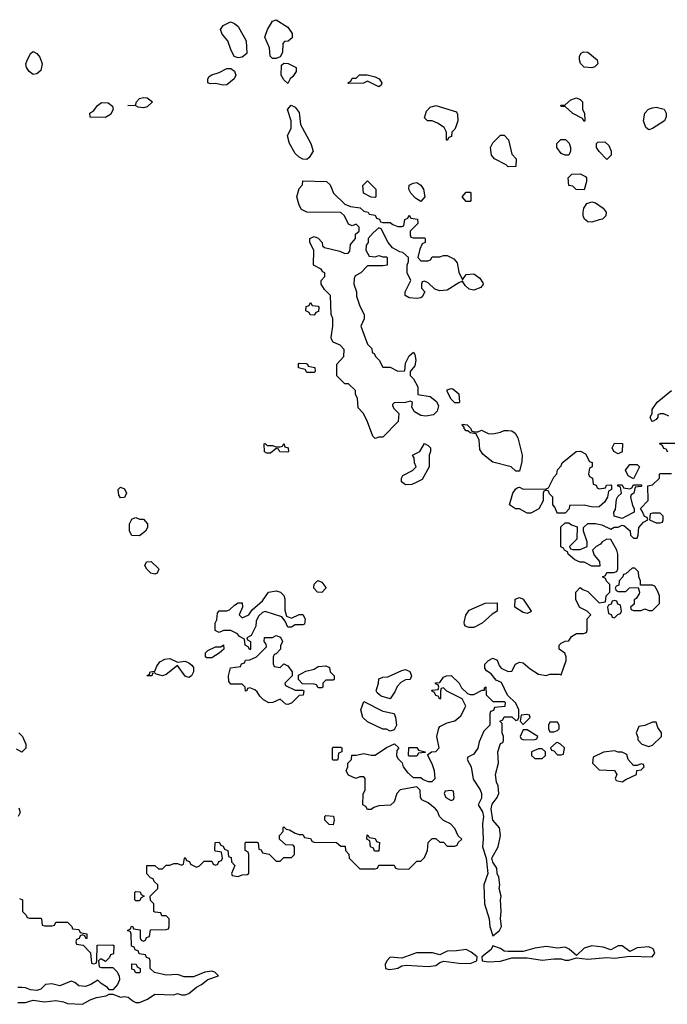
# Model space of a CAD drawing. Header units: inches. Extents: x 2601469 to 2753575, y 449403 to 582909.
# Tile 103 of 256: x 2661879 to 2665288, y 480441 to 485622. Entities that reach past the tile are written whole.
import ezdxf

# ---------------------------------------------------------------- set-up
doc = ezdxf.new("R2010")
doc.units = ezdxf.units.IN
doc.header["$MEASUREMENT"] = 0
doc.layers.add('C6468', color=7, linetype='Continuous')

msp = doc.modelspace()

# ---------------------------------------------------------------- linework, layer by layer
at = {"layer": 'C6468', "color": 4, "elevation": 16}
for points in [[(2663210, 485418), (2663198, 485430), (2663194.6, 485474.6), (2663169, 485530), (2663184, 485570), (2663210, 485614), (2663230, 485622), (2663290, 485582), (2663314, 485550), (2663312.7, 485527.3), (2663291.6, 485508.4), (2663272.7, 485507.3), (2663263.6, 485496.4), (2663262, 485450), (2663250, 485426), (2663230, 485418)], [(2663030, 485422), (2663008.9, 485428.9), (2662990, 485466), (2662975.3, 485510), (2662945.2, 485545.2), (2662935.3, 485570), (2662949.4, 485590.6), (2662989.4, 485610.6), (2663010, 485602.8), (2663030, 485586), (2663070.8, 485510), (2663075.3, 485444.7), (2663050, 485424)], [(2661950, 485333.2), (2661929.5, 485349.5), (2661915.1, 485370), (2661912.3, 485390), (2661917, 485403), (2661935.3, 485444.7), (2661950, 485454), (2661970, 485444.7), (2661985.2, 485425.2), (2661998, 485390), (2661990, 485355.3), (2661970, 485337.2)], [(2664890, 485368), (2664850, 485372.7), (2664831.6, 485391.6), (2664825.1, 485410), (2664825.6, 485430), (2664834.9, 485445.1), (2664846.7, 485453.3), (2664870.3, 485450.3), (2664918, 485410), (2664922, 485390), (2664906, 485374)], [(2662950, 485277), (2662910, 485286), (2662883.7, 485283.7), (2662868.7, 485290), (2662868.9, 485311.1), (2662876.4, 485323.6), (2662890, 485332), (2662930, 485344.7), (2662970, 485366), (2662990, 485364.7), (2663010, 485351.3), (2663017.3, 485330), (2663007.3, 485310), (2662970, 485279.5)], [(2663290, 485286), (2663270, 485306), (2663255.3, 485330), (2663258, 485382), (2663270, 485394), (2663291.6, 485391.6), (2663334, 485370), (2663334, 485350), (2663316.9, 485323.1), (2663302, 485310)], [(2663770, 485268.7), (2663710, 485298), (2663688.4, 485288.4), (2663610, 485286), (2663606, 485290), (2663622, 485298), (2663630, 485314), (2663650, 485314), (2663668.4, 485331.6), (2663708.4, 485331.6), (2663750, 485321), (2663770.7, 485310.7), (2663784.7, 485290), (2663782, 485278)], [(2662530, 485158.4), (2662502.5, 485162.5), (2662490, 485169), (2662448, 485170), (2662488.4, 485171.6), (2662493.2, 485190), (2662510, 485206.8), (2662530, 485213.4), (2662550, 485210.5), (2662578.8, 485190), (2662550, 485162.9)], [(2664850, 485086), (2664842, 485102), (2664790, 485128), (2664750, 485166), (2664730, 485166), (2664727.3, 485172.7), (2664750, 485174), (2664780.2, 485199.8), (2664810, 485211.3), (2664830, 485202), (2664842, 485190), (2664842, 485150), (2664852, 485130), (2664854, 485090)], [(2662330, 485108), (2662250, 485109.2), (2662248, 485130), (2662270, 485144.7), (2662288.7, 485170), (2662310, 485186.8), (2662344, 485184), (2662367.3, 485167.3), (2662371, 485150), (2662357.5, 485122.5)], [(2663390, 484886), (2663370, 484888), (2663350, 484898), (2663330, 484918), (2663299, 484970), (2663289, 485010), (2663308.4, 485051.6), (2663308.7, 485090), (2663288.7, 485150), (2663308.4, 485171.6), (2663330, 485162), (2663350, 485134), (2663358, 485070), (2663411.3, 484970), (2663424.7, 484930), (2663403.6, 484896.4)], [(2664130, 484986), (2664126, 484990), (2664126, 485030), (2664114, 485054), (2664078, 485078), (2664050, 485089), (2664026, 485090), (2664010, 485106), (2664020.2, 485139.8), (2664039, 485161), (2664070, 485171.3), (2664178, 485138), (2664183.6, 485123.6), (2664184.7, 485090), (2664176.9, 485063.1), (2664170, 485046), (2664154, 485030), (2664152.7, 485007.3), (2664138, 485002)], [(2665190, 485042), (2665174.6, 485054.6), (2665162, 485090), (2665169.1, 485130.9), (2665189.1, 485150.9), (2665210, 485158.8), (2665230, 485161), (2665270.9, 485150.9), (2665282, 485130), (2665282, 485110), (2665274, 485090), (2665210, 485048.7)], [(2664450, 484848), (2664439, 484859), (2664378, 484890), (2664362, 484910), (2664358, 484950), (2664370, 484974), (2664410, 485014), (2664430, 485014), (2664451.3, 484990), (2664470, 484914), (2664492, 484890), (2664490, 484848.7)], [(2664750, 484908.7), (2664730, 484918), (2664706, 484950), (2664706, 484970), (2664728.4, 484991.6), (2664751.6, 484991.6), (2664771.6, 484971.6), (2664778, 484950), (2664778, 484930), (2664770, 484908.7)], [(2664970, 484886), (2664930, 484928), (2664915.3, 484950), (2664915.3, 484970), (2664922, 484978), (2664958.8, 484978.8), (2664979.8, 484959.8), (2664992, 484930), (2664992, 484910)], [(2664850, 484726), (2664808.4, 484728.4), (2664790, 484746), (2664768.9, 484748.9), (2664766, 484790), (2664786, 484810), (2664830, 484811.3), (2664856.9, 484796.9), (2664862, 484790), (2664862, 484770)], [(2663790, 484554), (2663830, 484554), (2663843.6, 484543.6), (2663870, 484534), (2663890, 484534), (2663902, 484538), (2663906, 484570), (2663922, 484578), (2663930, 484594), (2663938, 484578), (2663972.7, 484572.7), (2663974, 484550), (2663934, 484510), (2663934, 484490), (2663938, 484478), (2663950, 484474), (2664010, 484474), (2664014, 484470), (2664014, 484450), (2663998, 484442), (2663985.4, 484414.6), (2663974, 484370), (2663990, 484354), (2664030, 484354), (2664042, 484358), (2664050, 484374), (2664090, 484374), (2664110, 484382), (2664130, 484382), (2664163.6, 484363.6), (2664182, 484342), (2664190, 484294), (2664210, 484254), (2664230, 484282), (2664270, 484284.7), (2664302, 484262), (2664316.9, 484236.9), (2664318, 484230), (2664306.4, 484213.6), (2664270, 484199), (2664244.7, 484204.7), (2664223.1, 484223.1), (2664210, 484246), (2664190, 484238), (2664130, 484198), (2664090, 484195.3), (2664064.7, 484204.7), (2664030, 484238), (2664010, 484246), (2663998, 484242), (2663994, 484230), (2663994, 484210), (2664012, 484190), (2663996.9, 484163.1), (2663990, 484158), (2663970, 484155.3), (2663930, 484158), (2663908, 484170), (2663908, 484190), (2663938, 484250), (2663918, 484290), (2663918, 484330), (2663926, 484350), (2663926, 484370), (2663896.4, 484396.4), (2663880.4, 484400.4), (2663842, 484422), (2663818, 484450), (2663782, 484522), (2663770, 484526), (2663739.6, 484500.4), (2663714, 484470), (2663714, 484450), (2663703.6, 484436.4), (2663702, 484410), (2663718, 484378), (2663750, 484374), (2663770, 484382), (2663790, 484374), (2663810, 484374), (2663814, 484370), (2663814, 484330), (2663790, 484326), (2663710, 484326), (2663674, 484290), (2663645.4, 484274.6), (2663639.6, 484260.4), (2663638, 484230), (2663652, 484190), (2663652.7, 484167.3), (2663670, 484114), (2663692, 484070), (2663691.6, 484048.4), (2663674, 484010), (2663710, 483914), (2663732.7, 483892.7), (2663734, 483870), (2663744.7, 483864.7), (2663752, 483850), (2663771.3, 483831.3), (2663790, 483794), (2663830, 483794), (2663870, 483772), (2663906, 483774), (2663910, 483814), (2663930, 483854), (2663952.7, 483872.7), (2663959.6, 483859.6), (2663964.7, 483830), (2663958.8, 483801.2), (2663934, 483770), (2663934, 483750), (2663951.6, 483731.6), (2663974, 483690), (2663974, 483650), (2664039.1, 483639.1), (2664073.7, 483613.7), (2664082.8, 483590), (2664077.3, 483562.7), (2664058, 483542), (2664016.5, 483536.5), (2663990, 483539), (2663958, 483558), (2663943.1, 483583.1), (2663946, 483610), (2663935.3, 483615.3), (2663910, 483608), (2663850, 483606), (2663842, 483598), (2663842, 483590), (2663850, 483574), (2663874, 483550), (2663871.6, 483508.4), (2663790, 483426), (2663770, 483426), (2663750, 483418), (2663738, 483430), (2663710, 483506), (2663688, 483550), (2663660.4, 483580.4), (2663658, 483630), (2663646, 483650), (2663646, 483670), (2663610, 483706), (2663590, 483706), (2663548.4, 483748.4), (2663548, 483810), (2663586, 483850), (2663587.3, 483887.3), (2663566, 483910), (2663530, 483926), (2663520.4, 483940.4), (2663518, 483950), (2663528, 484010), (2663528, 484050), (2663518, 484070), (2663515.3, 484170), (2663483.1, 484203.1), (2663466, 484230), (2663466, 484250), (2663486, 484270), (2663486, 484290), (2663475.3, 484295.3), (2663466, 484310), (2663426, 484330), (2663428, 484410), (2663406, 484450), (2663406, 484470), (2663430, 484482), (2663450, 484472), (2663472, 484450), (2663472.7, 484432.7), (2663483.6, 484423.6), (2663564, 484404), (2663590, 484392), (2663607.3, 484392.7), (2663616.4, 484403.6), (2663620.4, 484439.6), (2663646, 484470), (2663647.3, 484492.7), (2663666, 484510), (2663666, 484530), (2663650, 484546), (2663630, 484538), (2663610, 484546), (2663588, 484590), (2663570, 484608), (2663390, 484608.7), (2663363.1, 484623.1), (2663350, 484646), (2663338, 484690), (2663350, 484734), (2663367.3, 484752.7), (2663370, 484774), (2663494, 484770), (2663512.7, 484752.7), (2663531.3, 484710), (2663590, 484652), (2663619.6, 484639.6), (2663671.6, 484631.6), (2663690, 484614), (2663714, 484610), (2663718, 484598), (2663750, 484594), (2663758, 484578), (2663772.7, 484572.7), (2663778, 484558)], [(2663750, 484686), (2663728.4, 484688.4), (2663688, 484710), (2663686, 484750), (2663710, 484774), (2663754, 484730), (2663754, 484690)], [(2663990, 484666), (2663963.1, 484683.1), (2663938, 484710), (2663928, 484730), (2663928.7, 484751.3), (2663950, 484762), (2663970, 484764.7), (2663990.8, 484750.8), (2664004.7, 484730), (2664012, 484690)], [(2664230, 484666), (2664208, 484690), (2664230, 484714), (2664250, 484714), (2664254, 484710), (2664254, 484670), (2664250, 484666)], [(2664890, 484556), (2664870, 484559), (2664852.5, 484572.5), (2664845.2, 484590), (2664845.2, 484610), (2664849.3, 484630.7), (2664865.2, 484654.8), (2664890, 484662.8), (2664910, 484658.8), (2664950.6, 484630.6), (2664966, 484610), (2664964.7, 484590), (2664946.8, 484573.2), (2664930, 484569)], [(2663430, 484068), (2663408.4, 484068.4), (2663402, 484082), (2663386, 484090), (2663387.3, 484112.7), (2663402, 484118), (2663410, 484134), (2663418, 484118), (2663450, 484114), (2663454, 484110), (2663452.7, 484087.3), (2663438, 484082)], [(2663390, 483766), (2663382, 483782), (2663346, 483790), (2663346, 483810), (2663350, 483814), (2663387.3, 483812.7), (2663394, 483810), (2663398, 483798), (2663432.7, 483792.7), (2663434, 483770), (2663430, 483766)], [(2664170, 483606), (2664150, 483626), (2664130, 483666), (2664130, 483674), (2664150, 483682), (2664159.6, 483679.6), (2664190, 483654), (2664194, 483610), (2664190, 483606)], [(2664270, 483454), (2664290, 483454), (2664310, 483462), (2664345.4, 483445.4), (2664370, 483442.8), (2664409.1, 483450.9), (2664430, 483461), (2664450, 483461), (2664470, 483458), (2664486.4, 483446.4), (2664501, 483421), (2664524, 483330), (2664522.8, 483297.2), (2664510, 483246), (2664490, 483246), (2664466, 483270), (2664370, 483294), (2664338, 483318), (2664316.4, 483336.4), (2664300.4, 483360.4), (2664298, 483410), (2664282, 483442), (2664250, 483448), (2664238, 483458), (2664230, 483458), (2664218, 483470), (2664218, 483478), (2664208, 483490), (2664210, 483494), (2664234, 483490), (2664254, 483470), (2664258, 483458)], [(2663290, 483346), (2663248.4, 483348.4), (2663242, 483362), (2663230, 483366), (2663199.6, 483340.4), (2663180.4, 483340.4), (2663168.4, 483348.4), (2663166, 483390), (2663171.3, 483391.3), (2663182, 483382), (2663210, 483382), (2663230, 483374), (2663250, 483374), (2663262, 483378), (2663270, 483392), (2663274, 483374), (2663292, 483370), (2663294, 483350)], [(2663910, 483175.3), (2663888, 483190), (2663888, 483210), (2663896.4, 483223.6), (2663946, 483250), (2663966, 483270), (2663958, 483290), (2663956.4, 483316.4), (2663946, 483330), (2663986, 483350), (2664010, 483392), (2664030, 483382), (2664042, 483370), (2664042, 483350), (2664034, 483330), (2664034, 483270), (2663996.9, 483203.1), (2663970, 483188.7), (2663943.6, 483176.4)], [(2665030, 483338), (2665006, 483350), (2664998, 483370), (2665010, 483394), (2665052, 483392), (2665050, 483348)], [(2664930, 483154), (2664962, 483158), (2664967.3, 483172.7), (2664990, 483174), (2664994, 483170), (2664994, 483150), (2664978, 483142), (2664974, 483110), (2664956.9, 483083.1), (2664930, 483058), (2664896.4, 483056.4), (2664850, 483068), (2664774, 483066), (2664771.6, 483048.4), (2664750, 483026), (2664710, 483026), (2664706, 483030), (2664696.4, 483056.4), (2664686, 483070), (2664686, 483110), (2664667.3, 483127.3), (2664662, 483142), (2664650, 483146), (2664638, 483142), (2664634, 483130), (2664634, 483090), (2664611.3, 483048.7), (2664570, 483026), (2664550, 483026), (2664510, 483048), (2664488.4, 483048.4), (2664458, 483070), (2664475.3, 483130), (2664490, 483154), (2664500.4, 483159.6), (2664510, 483162), (2664530, 483152), (2664650, 483154), (2664662, 483158), (2664690, 483214), (2664707.3, 483232.7), (2664710, 483254), (2664730, 483274), (2664735.3, 483290), (2664808.7, 483350), (2664831, 483351), (2664856.9, 483336.9), (2664878, 483298), (2664891.6, 483291.6), (2664891.6, 483268.4), (2664878, 483262), (2664874, 483230), (2664878, 483218), (2664894, 483210), (2664898, 483178), (2664912.7, 483172.7), (2664918, 483158)], [(2665110, 483206), (2665082, 483222), (2665068.4, 483251.6), (2665090, 483282), (2665130, 483282), (2665142, 483270)], [(2662410, 483106), (2662400.4, 483120.4), (2662398, 483150), (2662410, 483162), (2662430, 483154), (2662442, 483130), (2662430, 483108)], [(2665050, 482998), (2665008, 483010), (2665006, 483030), (2665014.6, 483045.4), (2665020.4, 483099.6), (2665027.3, 483112.7), (2665046, 483130), (2665042, 483162), (2665026, 483170), (2665030, 483174), (2665050, 483174), (2665058, 483158), (2665090, 483154), (2665102, 483158), (2665110, 483174), (2665150, 483174), (2665154, 483170), (2665150, 483166), (2665118, 483162), (2665112, 483130), (2665098, 483122), (2665094, 483110), (2665105.4, 483065.4), (2665114, 483050), (2665114, 483030), (2665070, 483008)], [(2665250, 483026), (2665210, 483026), (2665198, 483022), (2665194, 482990), (2665230, 482974), (2665250, 482974), (2665262, 482978), (2665266, 482990), (2665266, 483010)], [(2662510, 482994), (2662530, 482994), (2662551.3, 482970), (2662552, 482950), (2662542, 482930), (2662510, 482906), (2662470, 482908.7), (2662458, 482930), (2662458, 482970), (2662470, 482994), (2662480.4, 482999.6), (2662490, 483002)], [(2662590, 482704), (2662569.4, 482709.4), (2662548, 482730), (2662538, 482750), (2662546, 482770), (2662570.8, 482770.8), (2662610, 482734), (2662612, 482730), (2662602, 482710)], [(2665116.4, 482736.4), (2665103.6, 482736.4), (2665070, 482706), (2665058, 482702), (2665054, 482690), (2665034, 482670), (2665032.7, 482647.3), (2665018, 482642), (2665014, 482630), (2665018, 482618), (2665030, 482614), (2665070, 482614), (2665088.4, 482631.6), (2665134, 482634), (2665142, 482610), (2665139.6, 482600.4), (2665123.6, 482576.4), (2665114, 482570), (2665112.7, 482547.3), (2665094, 482530), (2665098, 482518), (2665110, 482514), (2665150, 482514), (2665170, 482522), (2665190, 482514), (2665210, 482514), (2665246, 482550), (2665246, 482590), (2665236.4, 482616.4), (2665222, 482642), (2665210, 482646), (2665146, 482646), (2665146, 482670), (2665138, 482690), (2665136.4, 482716.4)], [(2663470, 482608.7), (2663446, 482610), (2663428, 482630), (2663428.4, 482651.6), (2663448.9, 482671.1), (2663470, 482662), (2663490, 482634), (2663491, 482630)], [(2663310, 482472), (2663350, 482492), (2663370, 482492), (2663382, 482470), (2663378, 482442), (2663370, 482438), (2663330, 482438), (2663310, 482426), (2663290, 482426), (2663276.4, 482456.4), (2663259, 482479), (2663171.6, 482508.4), (2663156.9, 482503.1), (2663136.9, 482483.1), (2663123.6, 482456.4), (2663122, 482430), (2663098, 482382), (2663074, 482370), (2663078, 482358), (2663094, 482350), (2663094, 482310), (2663090, 482306), (2663082, 482322), (2663066, 482330), (2663062, 482362), (2663036.4, 482376.4), (2663026, 482390), (2662990, 482408), (2662952.7, 482407.3), (2662930, 482398), (2662907.3, 482407.3), (2662907.3, 482447.3), (2662916.4, 482463.6), (2662920.4, 482499.6), (2662928.4, 482511.6), (2662970, 482511.3), (2662983.1, 482516.9), (2663010, 482542), (2663030, 482554), (2663050, 482554), (2663052, 482530), (2663034, 482490), (2663050, 482474), (2663086, 482490), (2663103.1, 482516.9), (2663156.5, 482563.5), (2663188, 482610), (2663230, 482616), (2663252, 482610), (2663270, 482592), (2663275.3, 482575.3), (2663275.3, 482515.3), (2663283.6, 482483.6)], [(2664550, 482498), (2664530, 482502), (2664486, 482530), (2664487.3, 482572.7), (2664510, 482582), (2664530, 482572), (2664571.3, 482510), (2664570, 482506)], [(2665010, 482566), (2664998, 482562), (2664992.7, 482547.3), (2664978, 482542), (2664974, 482530), (2664978, 482498), (2664992.7, 482492.7), (2664998, 482478), (2665010, 482474), (2665027.3, 482492.7), (2665042, 482498), (2665046, 482510), (2665042, 482542), (2665027.3, 482547.3), (2665022, 482562)], [(2664243.1, 482423.1), (2664226, 482430), (2664220.4, 482440.4), (2664218, 482450), (2664228, 482488), (2664245.2, 482514.8), (2664330, 482552), (2664392.7, 482552.7), (2664392, 482510), (2664365.4, 482494.6), (2664313.7, 482446.3), (2664270, 482424)], [(2663250, 482214), (2663270, 482232), (2663290, 482222), (2663314, 482190), (2663314, 482170), (2663274, 482130), (2663278, 482118), (2663330, 482094), (2663370, 482094), (2663374, 482090), (2663372, 482068), (2663350, 482066), (2663310, 482026), (2663290, 482018), (2663280.4, 482020.4), (2663250, 482046), (2663211.6, 482028.4), (2663190, 482028), (2663163.1, 482043.1), (2663143.1, 482063.1), (2663130, 482086), (2663116.4, 482096.4), (2663090, 482106), (2663078, 482102), (2663074, 482090), (2663068.4, 482088.4), (2663066, 482110), (2663050, 482126), (2662990, 482126), (2662980.4, 482140.4), (2662979, 482170), (2662988.9, 482211.1), (2663042, 482218), (2663047.3, 482232.7), (2663062, 482238), (2663067.3, 482252.7), (2663090, 482254), (2663126, 482270), (2663178, 482322), (2663176.4, 482336.4), (2663166, 482350), (2663168.4, 482371.6), (2663210, 482372), (2663230, 482382), (2663252.7, 482372.7), (2663262, 482350), (2663252.7, 482327.3), (2663252, 482310), (2663230, 482286), (2663218, 482282), (2663212.7, 482267.3), (2663212.7, 482232.7), (2663218, 482218)], [(2662864, 482264), (2662858, 482270), (2662858, 482290), (2662870, 482302), (2662910, 482322), (2662938, 482322), (2662952.7, 482332.7), (2662954, 482310), (2662930, 482288), (2662890, 482264)], [(2662710, 482242), (2662750, 482246), (2662770, 482238), (2662784.9, 482224.9), (2662794, 482214), (2662793.4, 482190), (2662784, 482170), (2662770, 482160.7), (2662750, 482167.6), (2662710, 482224), (2662650, 482176.2), (2662630, 482169.5), (2662598, 482178), (2662590, 482186), (2662578, 482182), (2662574, 482170), (2662548, 482170), (2662562, 482178), (2662566, 482190), (2662590, 482194), (2662600.2, 482219.8), (2662617.2, 482242.8), (2662642.7, 482257.3), (2662670, 482261)], [(2663450, 482106), (2663442, 482122), (2663430, 482126), (2663367.3, 482127.3), (2663346, 482150), (2663347.3, 482172.7), (2663385.6, 482194.4), (2663430, 482204.7), (2663450, 482218), (2663490, 482222), (2663510, 482214), (2663514, 482190), (2663534, 482170), (2663534, 482150), (2663530, 482146), (2663490, 482146), (2663474, 482130), (2663474, 482110), (2663470, 482106)], [(2663830, 482048.7), (2663782, 482062), (2663760.2, 482080.2), (2663755.3, 482090), (2663768.4, 482131.6), (2663770, 482154), (2663790, 482162), (2663816.4, 482163.6), (2663890, 482198), (2663910, 482202), (2663932.7, 482192.7), (2663942, 482170), (2663934, 482150), (2663910, 482148), (2663885.4, 482134.6), (2663866.4, 482113.6), (2663854.4, 482085.6)], [(2663830, 481878), (2663810, 481888), (2663790, 481888), (2663710, 481928), (2663686, 481950), (2663675.3, 481990), (2663690, 482034), (2663790, 481982.8), (2663850, 481972), (2663858, 481950), (2663862, 481910), (2663850, 481886)], [(2664550, 481966), (2664518, 481962), (2664514, 481930), (2664530, 481914), (2664566, 481950), (2664562, 481962)], [(2664550, 481886), (2664530, 481886), (2664514, 481850), (2664518, 481838), (2664532.7, 481832.7), (2664590, 481834), (2664602, 481838), (2664606, 481850)], [(2664710, 481926), (2664670, 481926), (2664662, 481910), (2664662, 481890), (2664670, 481874), (2664690, 481874), (2664710, 481882), (2664718, 481890), (2664718, 481910)], [(2665230, 481926), (2665210, 481926), (2665170, 481908), (2665138, 481902), (2665124.7, 481870), (2665132.7, 481847.3), (2665132.7, 481832.7), (2665154, 481810), (2665190, 481798), (2665210, 481804.7), (2665258, 481850), (2665258, 481870), (2665238, 481898)], [(2663530, 481726), (2663526, 481730), (2663526, 481790), (2663530, 481794), (2663570, 481794), (2663574, 481790), (2663574, 481770), (2663558, 481762), (2663554, 481730), (2663550, 481726)], [(2663930, 481746), (2663926, 481750), (2663927.3, 481792.7), (2663970, 481792), (2663978, 481778), (2664014, 481770), (2664014, 481766), (2663978, 481762), (2663970, 481746)], [(2664630, 481786), (2664610, 481786), (2664574, 481770), (2664574, 481750), (2664590, 481734), (2664630, 481734), (2664646, 481750), (2664646, 481770)], [(2664710, 481818), (2664703.6, 481816.4), (2664674, 481790), (2664678, 481778), (2664690, 481774), (2664710, 481754), (2664730, 481754), (2664742, 481758), (2664746, 481790), (2664726, 481810)], [(2665010, 481775.3), (2664952.7, 481767.3), (2664898, 481742), (2664894, 481710), (2664930, 481674), (2665010, 481672), (2665022, 481650), (2665014, 481630), (2665018, 481618), (2665050, 481612), (2665070, 481624.7), (2665126, 481650), (2665128, 481672), (2665150, 481674), (2665166, 481690), (2665162, 481702), (2665150, 481706), (2665130, 481698), (2665110, 481698), (2665082, 481730), (2665075.3, 481755.3), (2665050, 481768), (2665030, 481768)], [(2664150, 481566), (2664118, 481562), (2664114, 481550), (2664122, 481530), (2664150, 481514), (2664162, 481518), (2664166, 481530), (2664162, 481562)], [(2663530, 481386), (2663507.3, 481387.3), (2663486, 481410), (2663486, 481430), (2663490, 481434), (2663531.3, 481431.3), (2663534, 481410)], [(2663770, 481246), (2663747.3, 481247.3), (2663742, 481262), (2663726, 481270), (2663722, 481302), (2663706, 481310), (2663707.3, 481332.7), (2663714, 481330), (2663718, 481318), (2663750, 481314), (2663758, 481298), (2663772.7, 481292.7)], [(2662490, 480986), (2662486, 480990), (2662486, 481030), (2662490, 481034), (2662512.7, 481032.7), (2662518, 481018), (2662534, 481010), (2662518, 481002), (2662510, 480986)], [(2664890, 480749.2), (2664850, 480737.2), (2664810, 480698), (2664771.7, 480731.7), (2664750, 480740.9), (2664710, 480737.2), (2664650, 480746), (2664590, 480736), (2664530, 480719), (2664450, 480719), (2664430, 480721.2), (2664410, 480734), (2664370, 480748), (2664361, 480730), (2664312, 480690), (2664314, 480670), (2664344.9, 480664.9), (2664410, 480667.7), (2664470, 480686), (2664550, 480686), (2664630, 480674), (2664690, 480680.7), (2664730, 480680.7), (2664750, 480674), (2664770, 480674), (2664810, 480686), (2664870, 480678.8), (2664970, 480687.3), (2665010, 480684), (2665090, 480694), (2665208.4, 480691.6), (2665222, 480710), (2665212.9, 480732.9), (2665190, 480744), (2665130, 480739), (2665090, 480718), (2665050, 480749), (2665030, 480749), (2664990, 480728), (2664950, 480741.2)], [(2664229.1, 480729.1), (2664178.5, 480721.5), (2664130, 480721.2), (2664090, 480701.2), (2664051.7, 480711.7), (2663967.5, 480712.5), (2663890, 480684), (2663830, 480689.2), (2663810.8, 480670), (2663802.8, 480650), (2663804.7, 480630), (2663824, 480624), (2663850, 480627.3), (2663870, 480630.8), (2663890, 480642.8), (2663913.6, 480646.4), (2664030, 480640.7), (2664070, 480644.9), (2664090, 480661), (2664112.5, 480667.5), (2664190, 480657.3), (2664250, 480656), (2664286, 480670), (2664288, 480690), (2664255.5, 480715.5)], [(2662490, 480606), (2662482, 480622), (2662470, 480626), (2662470, 480654), (2662492.7, 480652.7), (2662498, 480638), (2662514, 480630), (2662514, 480610), (2662510, 480606)]]:
    msp.add_lwpolyline(points, close=True, dxfattribs=at)
for points in [[(2665295.3, 483535.3), (2665270, 483548), (2665250, 483548), (2665238, 483542), (2665238, 483530), (2665230, 483518), (2665210, 483508), (2665206, 483510), (2665198, 483530), (2665208, 483550), (2665208.4, 483571.6), (2665234, 483610), (2665310, 483671.3)], [(2665290, 483346), (2665282, 483362), (2665270, 483366), (2665262, 483382), (2665246, 483390), (2665250, 483394), (2665410, 483394)], [(2661870, 480451), (2661908.9, 480451.1), (2661950, 480462.8), (2662010, 480453.4), (2662070, 480461), (2662110, 480454.8), (2662130, 480446), (2662210, 480441), (2662250, 480464.7), (2662283.2, 480476.8), (2662333.6, 480486.4), (2662350, 480494), (2662370, 480494), (2662410, 480478), (2662430, 480482), (2662450, 480478), (2662476.9, 480456.9), (2662490, 480451.3), (2662510, 480451), (2662552.7, 480467.3), (2662590, 480494.8), (2662690, 480491.3), (2662710, 480498), (2662730, 480491.3), (2662750, 480491.3), (2662770, 480498), (2662810, 480531.3), (2662835.5, 480544.5), (2662869, 480571), (2662926, 480590), (2662906, 480610), (2662890, 480615.3), (2662854, 480610), (2662794.8, 480585.2), (2662745.6, 480585.6), (2662710, 480598), (2662650, 480594), (2662588.9, 480608.9), (2662566, 480630), (2662566, 480670), (2662562, 480682), (2662547.3, 480687.3), (2662542, 480702), (2662507.3, 480707.3), (2662502, 480722), (2662487.3, 480727.3), (2662482, 480742), (2662467.3, 480747.3), (2662466, 480810), (2662462, 480822), (2662446, 480830), (2662462, 480838), (2662467.3, 480852.7), (2662474, 480850), (2662478, 480838), (2662512.7, 480832.7), (2662514, 480790), (2662518, 480778), (2662530, 480774), (2662542, 480778), (2662547.3, 480792.7), (2662562, 480798), (2662567.3, 480832.7), (2662650, 480834), (2662662, 480838), (2662666, 480850), (2662666, 480890), (2662650, 480906), (2662627.3, 480907.3), (2662622, 480922), (2662590, 480926), (2662586, 480930), (2662586, 480970), (2662567.3, 480987.3), (2662566, 481010), (2662606, 481050), (2662606, 481070), (2662587.3, 481087.3), (2662582, 481102), (2662567.3, 481107.3), (2662548.4, 481128.4), (2662548.4, 481171.6), (2662590, 481172), (2662610, 481154), (2662630, 481154), (2662650, 481174), (2662670, 481174), (2662690, 481182), (2662710, 481182), (2662730, 481174), (2662742, 481178), (2662746, 481210), (2662750, 481214), (2662758, 481198), (2662772.7, 481192.7), (2662778, 481178), (2662810, 481162), (2662826, 481170), (2662850, 481194), (2662890, 481194), (2662898, 481178), (2662910, 481174), (2662922, 481178), (2662927.3, 481192.7), (2662942, 481198), (2662946, 481210), (2662942, 481242), (2662910, 481246), (2662906, 481250), (2662907.3, 481292.7), (2662930, 481294), (2662938, 481278), (2662950, 481274), (2662958, 481258), (2662974, 481250), (2662978, 481218), (2662992.7, 481212.7), (2662994, 481190), (2663011.6, 481171.6), (2662994, 481130), (2662998, 481118), (2663030, 481114), (2663050, 481122), (2663076.4, 481123.6), (2663086, 481130), (2663086, 481230), (2663082, 481242), (2663066, 481250), (2663066, 481290), (2663070, 481294), (2663130, 481294), (2663134, 481290), (2663138, 481258), (2663150, 481254), (2663158, 481238), (2663191.6, 481231.6), (2663230, 481194), (2663250, 481194), (2663270, 481214), (2663310, 481214), (2663326, 481230), (2663326, 481270), (2663318, 481278), (2663280.4, 481280.4), (2663246, 481310), (2663246, 481330), (2663266, 481350), (2663266, 481370), (2663270, 481374), (2663282, 481362), (2663299.6, 481359.6), (2663330, 481342), (2663350, 481334), (2663370, 481334), (2663378, 481318), (2663410, 481314), (2663418, 481298), (2663430, 481294), (2663547.3, 481292.7), (2663570, 481274), (2663592.7, 481272.7), (2663594, 481250), (2663611.6, 481231.6), (2663614, 481210), (2663670, 481154), (2663750, 481154), (2663762, 481158), (2663770, 481174), (2663850, 481174), (2663858, 481158), (2663870, 481154), (2663927.3, 481152.7), (2663970, 481194), (2663990, 481194), (2664010, 481214), (2664026, 481250), (2664028.4, 481291.6), (2664050, 481314), (2664070, 481314), (2664090, 481294), (2664110, 481294), (2664130, 481274), (2664170, 481274), (2664182, 481278), (2664187.3, 481292.7), (2664206, 481310), (2664187.3, 481327.3), (2664170, 481366), (2664146, 481390), (2664110, 481408), (2664089, 481429), (2664078, 481458), (2664068, 481470), (2664030, 481502), (2663996.4, 481516.4), (2663988, 481530), (2663987.3, 481567.3), (2663970, 481586), (2663882, 481570), (2663864.7, 481550), (2663850, 481506), (2663831.6, 481488.4), (2663770, 481486), (2663743.6, 481476.4), (2663730, 481466), (2663710, 481466), (2663702, 481482), (2663686, 481490), (2663687.3, 481547.3), (2663698, 481570), (2663698, 481630), (2663690, 481638), (2663670, 481638), (2663648.4, 481628.4), (2663610, 481646), (2663598, 481670), (2663606, 481690), (2663606, 481710), (2663626, 481730), (2663628, 481752), (2663650, 481751.3), (2663690, 481761), (2663730, 481751.3), (2663750, 481751.3), (2663810, 481792), (2663852, 481812), (2663874, 481790), (2663863.6, 481776.4), (2663862, 481750), (2663870, 481734), (2663891.6, 481711.6), (2663898, 481690), (2663921, 481661), (2663950, 481634), (2663990, 481634), (2664003.6, 481623.6), (2664030, 481614), (2664050, 481614), (2664066, 481630), (2664062, 481670), (2664050, 481706), (2664026, 481754), (2664046, 481770), (2664070, 481772), (2664088, 481790), (2664075.3, 481850), (2664085.6, 481894.4), (2664090, 481902), (2664130, 481922), (2664170, 481932), (2664200.4, 481959.6), (2664228, 482010), (2664208.4, 482048.4), (2664128, 482088), (2664110, 482106), (2664098, 482102), (2664094, 482090), (2664094, 482050), (2664090, 482046), (2664082, 482062), (2664070, 482066), (2664062, 482082), (2664046, 482090), (2664050, 482094), (2664082, 482098), (2664086, 482110), (2664082, 482122), (2664067.3, 482127.3), (2664067.3, 482132.7), (2664090, 482134), (2664110, 482162), (2664126, 482170), (2664150, 482171.3), (2664192, 482130), (2664205.4, 482105.4), (2664236.9, 482076.9), (2664250, 482071.3), (2664270, 482071.3), (2664314, 482094), (2664326, 482094), (2664326, 482106), (2664332, 482112), (2664334, 482070), (2664370, 482034), (2664430, 482034), (2664434, 482030), (2664432.7, 482007.3), (2664378, 482002), (2664372.7, 481987.3), (2664358, 481982), (2664354, 481970), (2664354, 481910), (2664322, 481878), (2664297.3, 481822.7), (2664290, 481788), (2664274.8, 481765.2), (2664270, 481758), (2664238, 481742), (2664234, 481730), (2664256, 481690), (2664266, 481626), (2664302.8, 481570), (2664310.7, 481550), (2664310, 481526), (2664292, 481490), (2664314.4, 481454.4), (2664321, 481430), (2664314.8, 481390), (2664318.8, 481310), (2664316, 481270), (2664334.8, 481210), (2664342.8, 481130), (2664322.8, 481070), (2664326, 480970), (2664350.5, 480890.5), (2664354, 480850), (2664370, 480802), (2664404, 480830), (2664416, 480850), (2664409.2, 480890), (2664412.7, 480930), (2664409.3, 480990), (2664414, 481010), (2664403.7, 481050), (2664406.6, 481070), (2664401.2, 481110), (2664393.2, 481130), (2664390, 481158), (2664369.1, 481189.1), (2664365.2, 481210), (2664397.2, 481270), (2664409.3, 481330), (2664404, 481370), (2664369.2, 481410), (2664360.9, 481470), (2664365.6, 481494.4), (2664393.2, 481530), (2664400.9, 481550), (2664397.2, 481590), (2664389.5, 481609.5), (2664383.7, 481650), (2664399.5, 481710), (2664395.3, 481770), (2664410, 481814), (2664422, 481818), (2664426, 481830), (2664426, 481850), (2664418, 481870), (2664418, 481918), (2664406, 481930), (2664422, 481938), (2664430, 481954), (2664470, 481954), (2664490, 481934), (2664502, 481938), (2664506, 481950), (2664506, 481990), (2664490, 482026), (2664447.3, 482067.3), (2664414.6, 482134.6), (2664387.3, 482147.3), (2664360.4, 482180.4), (2664336.4, 482196.4), (2664328, 482210), (2664328, 482230), (2664346, 482250), (2664370, 482262), (2664392.7, 482252.7), (2664403.6, 482223.6), (2664414, 482210), (2664450, 482192), (2664470, 482194), (2664488.9, 482231.1), (2664510, 482242), (2664530, 482238), (2664566, 482206), (2664610, 482178), (2664650, 482171.3), (2664670, 482178), (2664718, 482178), (2664730, 482174), (2664755.3, 482250), (2664755.3, 482270), (2664748.4, 482288.4), (2664718, 482310), (2664718, 482330), (2664730, 482342), (2664750, 482352), (2664770, 482354), (2664783.1, 482376.9), (2664810, 482392), (2664847.3, 482392.7), (2664862, 482398), (2664866, 482410), (2664866, 482470), (2664886, 482490), (2664866, 482510), (2664828.4, 482528.4), (2664806, 482570), (2664806, 482610), (2664830, 482634), (2664843.6, 482623.6), (2664870, 482614), (2664930, 482554), (2664962, 482558), (2664966, 482590), (2664986, 482610), (2664986, 482650), (2664967.3, 482667.3), (2664962, 482682), (2664946, 482690), (2664962, 482698), (2664970, 482714), (2665007.3, 482712.7), (2665022, 482718), (2665027.3, 482732.7), (2665028, 482810), (2665022, 482830), (2664990, 482886), (2664970, 482888), (2664945.4, 482874.6), (2664936.9, 482863.1), (2664914, 482850), (2664894, 482830), (2664903.6, 482803.6), (2664931.6, 482771.6), (2664932.7, 482747.3), (2664890, 482746), (2664850, 482768), (2664830, 482768), (2664800.4, 482780.4), (2664766, 482810), (2664762, 482822), (2664746, 482830), (2664742, 482842), (2664728.4, 482848.4), (2664727.3, 482952.7), (2664750, 482974), (2664770, 482974), (2664783.6, 482963.6), (2664812.7, 482952.7), (2664811.6, 482888.4), (2664774, 482850), (2664778, 482838), (2664790, 482834), (2664830, 482834), (2664866, 482850), (2664866, 482874), (2664846, 482930), (2664846, 482950), (2664868.9, 482971.1), (2664910, 482971.3), (2664943.6, 482963.6), (2664990, 482942), (2665008.4, 482951.6), (2665030, 482952), (2665050, 482962), (2665059.6, 482959.6), (2665092.7, 482932.7), (2665094, 482910), (2665110, 482894), (2665130, 482894), (2665135.3, 482910), (2665138, 482950), (2665162, 482978), (2665186, 482990), (2665182, 483002), (2665167.3, 483007.3), (2665156.4, 483036.4), (2665146, 483050), (2665187.3, 483092.7), (2665186, 483170), (2665210, 483174), (2665246, 483210), (2665246, 483230), (2665250, 483234), (2665310, 483234)], [(2661874, 481870), (2661894, 481850), (2661912, 481810), (2661911.6, 481788.4), (2661890, 481768), (2661863.1, 481783.1)], [(2661875.3, 481475.3), (2661882, 481450), (2661872, 481430)], [(2661878, 480998), (2661894, 480990), (2661894, 480930), (2661914, 480910), (2661918, 480898), (2661930, 480894), (2661990, 480894), (2661994, 480890), (2661998, 480858), (2662010, 480854), (2662050, 480854), (2662062, 480858), (2662070, 480874), (2662130, 480874), (2662154, 480850), (2662158, 480838), (2662190, 480834), (2662198, 480818), (2662232.7, 480812.7), (2662232.7, 480787.3), (2662227.3, 480787.3), (2662222, 480802), (2662210, 480806), (2662198, 480802), (2662192.7, 480787.3), (2662178, 480782), (2662174, 480770), (2662178, 480758), (2662212.7, 480752.7), (2662252.7, 480712.7), (2662258, 480658), (2662270, 480654), (2662282, 480658), (2662286, 480670), (2662287.3, 480752.7), (2662370, 480754), (2662374, 480750), (2662372.7, 480707.3), (2662358, 480702), (2662352.7, 480687.3), (2662330, 480666), (2662310, 480678), (2662302, 480678), (2662294, 480670), (2662298, 480638), (2662310, 480634), (2662370, 480634), (2662390, 480614), (2662402, 480590), (2662404.7, 480570), (2662394.8, 480545.2), (2662370, 480518), (2662350, 480518), (2662342, 480530), (2662308, 480550), (2662290, 480568), (2662254.4, 480545.6), (2662225.4, 480534.6), (2662190, 480539), (2662170, 480555.3), (2662150, 480562), (2662090, 480538), (2662049.1, 480549.1), (2662014.8, 480545.2), (2661990, 480521.2), (2661970, 480513.2), (2661936.4, 480516.4), (2661910, 480528), (2661890, 480528.7), (2661870, 480528.7)]]:
    msp.add_lwpolyline(points, dxfattribs=at)

doc.saveas('drawing.dxf')
